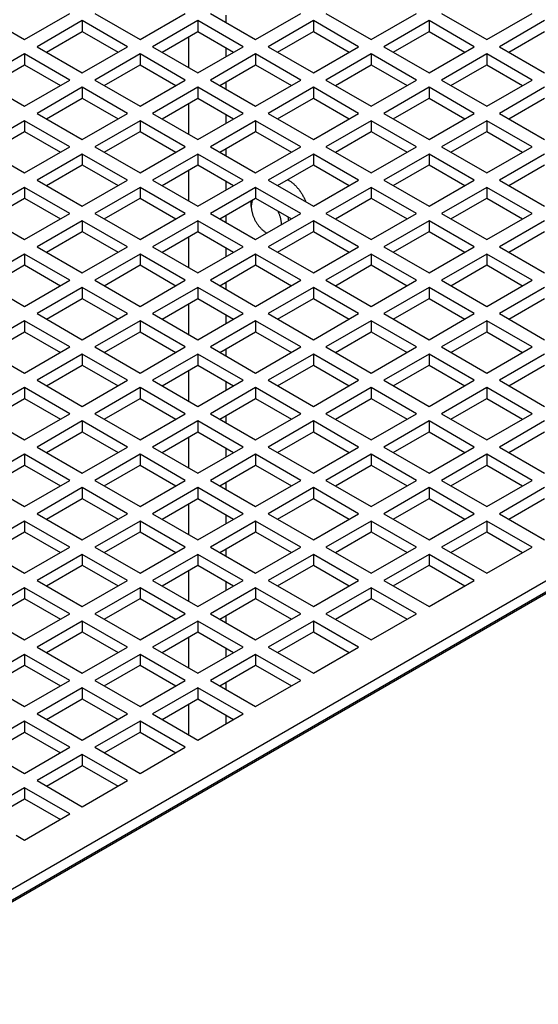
# Model space of a CAD drawing. Header units: inches. Extents: x 0 to 34, y 0 to 22.
# Tile 50 of 54: x 26 to 27.1, y 18 to 20.2. Entities that reach past the tile are written whole.
import ezdxf

# ---------------------------------------------------------------- set-up
doc = ezdxf.new("R2010")
doc.units = ezdxf.units.IN
doc.header["$LTSCALE"] = 1.87
doc.header["$MEASUREMENT"] = 0
doc.layers.get('0').update_dxf_attribs({"linetype": 'CONTINUOUS'})

msp = doc.modelspace()

# ---------------------------------------------------------------- linework, layer by layer
at = {"color": 7, "linetype": 'CONTINUOUS'}
for p, q in [((25.8726, 20.2206), (25.9728, 20.1627)), ((25.9728, 20.1627), (26.073, 20.2206)), ((26.1287, 20.2206), (26.2289, 20.1627)), ((26.2289, 20.1627), (26.3291, 20.2206)), ((26.3848, 20.2206), (26.485, 20.1627)), ((26.4196, 20.2005), (26.4196, 20.2166)), ((26.485, 20.1627), (26.5853, 20.2206)), ((26.6409, 20.2206), (26.7412, 20.1627)), ((26.7412, 20.1627), (26.8414, 20.2206)), ((26.8971, 20.2206), (26.9973, 20.1627)), ((26.9973, 20.1627), (27.0975, 20.2206)), ((26.1009, 20.2045), (26.0006, 20.1467)), ((26.1009, 20.2045), (26.1009, 20.1804)), ((26.2011, 20.1467), (26.1009, 20.2045)), ((26.357, 20.2045), (26.2568, 20.1467)), ((26.357, 20.2045), (26.357, 20.1804)), ((26.4572, 20.1467), (26.357, 20.2045)), ((26.6131, 20.2045), (26.5129, 20.1467)), ((26.6131, 20.2045), (26.6131, 20.1804)), ((26.7133, 20.1467), (26.6131, 20.2045)), ((26.8692, 20.2045), (26.769, 20.1467)), ((26.8692, 20.2045), (26.8692, 20.1804)), ((26.9694, 20.1467), (26.8692, 20.2045)), ((27.1253, 20.2045), (27.0251, 20.1467)), ((26.0215, 20.1346), (26.1009, 20.1804)), ((26.1009, 20.1804), (26.1802, 20.1346)), ((26.2776, 20.1346), (26.357, 20.1804)), ((26.3361, 20.1684), (26.3361, 20.1009)), ((26.357, 20.1804), (26.4363, 20.1346)), ((26.5338, 20.1346), (26.6131, 20.1804)), ((26.6131, 20.1804), (26.6924, 20.1346)), ((26.7899, 20.1346), (26.8692, 20.1804)), ((26.8692, 20.1804), (26.9486, 20.1346)), ((27.046, 20.1346), (27.1253, 20.1804)), ((26.0006, 20.1467), (26.1009, 20.0888)), ((26.1009, 20.0888), (26.2011, 20.1467)), ((26.2568, 20.1467), (26.357, 20.0888)), ((26.357, 20.0888), (26.4572, 20.1467)), ((26.4196, 20.125), (26.4196, 20.1443)), ((26.5129, 20.1467), (26.6131, 20.0888)), ((26.6131, 20.0888), (26.7133, 20.1467)), ((26.769, 20.1467), (26.8692, 20.0888)), ((26.8692, 20.0888), (26.9694, 20.1467)), ((27.0251, 20.1467), (27.1253, 20.0888)), ((25.9728, 20.1306), (25.8726, 20.0727)), ((25.9728, 20.1306), (25.9728, 20.1065)), ((26.073, 20.0727), (25.9728, 20.1306)), ((26.2289, 20.1306), (26.1287, 20.0727)), ((26.2289, 20.1306), (26.2289, 20.1065)), ((26.3291, 20.0727), (26.2289, 20.1306)), ((26.485, 20.1306), (26.3848, 20.0727)), ((26.485, 20.1306), (26.485, 20.1065)), ((26.5853, 20.0727), (26.485, 20.1306)), ((26.7412, 20.1306), (26.6409, 20.0727)), ((26.7412, 20.1306), (26.7412, 20.1065)), ((26.8414, 20.0727), (26.7412, 20.1306)), ((26.9973, 20.1306), (26.8971, 20.0727)), ((26.9973, 20.1306), (26.9973, 20.1065)), ((27.0975, 20.0727), (26.9973, 20.1306)), ((25.8935, 20.0607), (25.9728, 20.1065)), ((25.9728, 20.1065), (26.0522, 20.0607)), ((26.1496, 20.0607), (26.2289, 20.1065)), ((26.2289, 20.1065), (26.3083, 20.0607)), ((26.4057, 20.0607), (26.485, 20.1065)), ((26.485, 20.1065), (26.5644, 20.0607)), ((26.6618, 20.0607), (26.7412, 20.1065)), ((26.7412, 20.1065), (26.8205, 20.0607)), ((26.9179, 20.0607), (26.9973, 20.1065)), ((26.9973, 20.1065), (27.0766, 20.0607)), ((25.8726, 20.0727), (25.9728, 20.0149)), ((25.9728, 20.0149), (26.073, 20.0727)), ((26.1009, 20.0567), (26.0006, 19.9988)), ((26.1009, 20.0567), (26.1009, 20.0326)), ((26.2011, 19.9988), (26.1009, 20.0567)), ((26.1287, 20.0727), (26.2289, 20.0149)), ((26.2289, 20.0149), (26.3291, 20.0727)), ((26.357, 20.0567), (26.2568, 19.9988)), ((26.357, 20.0567), (26.357, 20.0326)), ((26.4572, 19.9988), (26.357, 20.0567)), ((26.3848, 20.0727), (26.485, 20.0149)), ((26.4196, 20.0526), (26.4196, 20.0687)), ((26.485, 20.0149), (26.5853, 20.0727)), ((26.6131, 20.0567), (26.5129, 19.9988)), ((26.6131, 20.0567), (26.6131, 20.0326)), ((26.7133, 19.9988), (26.6131, 20.0567)), ((26.6409, 20.0727), (26.7412, 20.0149)), ((26.7412, 20.0149), (26.8414, 20.0727)), ((26.8692, 20.0567), (26.769, 19.9988)), ((26.8692, 20.0567), (26.8692, 20.0326)), ((26.9694, 19.9988), (26.8692, 20.0567)), ((26.8971, 20.0727), (26.9973, 20.0149)), ((26.9973, 20.0149), (27.0975, 20.0727)), ((27.1253, 20.0567), (27.0251, 19.9988)), ((26.0215, 19.9867), (26.1009, 20.0326)), ((26.1009, 20.0326), (26.1802, 19.9867)), ((26.2776, 19.9867), (26.357, 20.0326)), ((26.3361, 20.0205), (26.3361, 19.953)), ((26.357, 20.0326), (26.4363, 19.9867)), ((26.5338, 19.9867), (26.6131, 20.0326)), ((26.6131, 20.0326), (26.6924, 19.9867)), ((26.7899, 19.9867), (26.8692, 20.0326)), ((26.8692, 20.0326), (26.9486, 19.9867)), ((27.046, 19.9867), (27.1253, 20.0326)), ((26.0006, 19.9988), (26.1009, 19.9409)), ((26.1009, 19.9409), (26.2011, 19.9988)), ((26.2568, 19.9988), (26.357, 19.9409)), ((26.357, 19.9409), (26.4572, 19.9988)), ((26.4196, 19.9771), (26.4196, 19.9964)), ((26.5129, 19.9988), (26.6131, 19.9409)), ((26.6131, 19.9409), (26.7133, 19.9988)), ((26.769, 19.9988), (26.8692, 19.9409)), ((26.8692, 19.9409), (26.9694, 19.9988)), ((27.0251, 19.9988), (27.1253, 19.9409)), ((25.9728, 19.9827), (25.8726, 19.9249)), ((25.9728, 19.9827), (25.9728, 19.9586)), ((26.073, 19.9249), (25.9728, 19.9827)), ((26.2289, 19.9827), (26.1287, 19.9249)), ((26.2289, 19.9827), (26.2289, 19.9586)), ((26.3291, 19.9249), (26.2289, 19.9827)), ((26.485, 19.9827), (26.3848, 19.9249)), ((26.485, 19.9827), (26.485, 19.9586)), ((26.5853, 19.9249), (26.485, 19.9827)), ((26.7412, 19.9827), (26.6409, 19.9249)), ((26.7412, 19.9827), (26.7412, 19.9586)), ((26.8414, 19.9249), (26.7412, 19.9827)), ((26.9973, 19.9827), (26.8971, 19.9249)), ((26.9973, 19.9827), (26.9973, 19.9586)), ((27.0975, 19.9249), (26.9973, 19.9827)), ((25.8935, 19.9128), (25.9728, 19.9586)), ((25.9728, 19.9586), (26.0522, 19.9128)), ((26.1496, 19.9128), (26.2289, 19.9586)), ((26.2289, 19.9586), (26.3083, 19.9128)), ((26.4057, 19.9128), (26.485, 19.9586)), ((26.485, 19.9586), (26.5644, 19.9128)), ((26.6618, 19.9128), (26.7412, 19.9586)), ((26.7412, 19.9586), (26.8205, 19.9128)), ((26.9179, 19.9128), (26.9973, 19.9586)), ((26.9973, 19.9586), (27.0766, 19.9128)), ((25.8726, 19.9249), (25.9728, 19.867)), ((25.9728, 19.867), (26.073, 19.9249)), ((26.1287, 19.9249), (26.2289, 19.867)), ((26.2289, 19.867), (26.3291, 19.9249)), ((26.3848, 19.9249), (26.485, 19.867)), ((26.485, 19.867), (26.5853, 19.9249)), ((26.6409, 19.9249), (26.7412, 19.867)), ((26.7412, 19.867), (26.8414, 19.9249)), ((26.8971, 19.9249), (26.9973, 19.867)), ((26.9973, 19.867), (27.0975, 19.9249)), ((26.1009, 19.9088), (26.0006, 19.8509)), ((26.1009, 19.9088), (26.1009, 19.8847)), ((26.2011, 19.8509), (26.1009, 19.9088)), ((26.357, 19.9088), (26.2568, 19.8509)), ((26.357, 19.9088), (26.357, 19.8847)), ((26.4572, 19.8509), (26.357, 19.9088)), ((26.4196, 19.9048), (26.4196, 19.9208)), ((26.6131, 19.9088), (26.5129, 19.8509)), ((26.6131, 19.9088), (26.6131, 19.8847)), ((26.7133, 19.8509), (26.6131, 19.9088)), ((26.8692, 19.9088), (26.769, 19.8509)), ((26.8692, 19.9088), (26.8692, 19.8847)), ((26.9694, 19.8509), (26.8692, 19.9088)), ((27.1253, 19.9088), (27.0251, 19.8509)), ((26.0215, 19.8389), (26.1009, 19.8847)), ((26.1009, 19.8847), (26.1802, 19.8389)), ((26.2776, 19.8389), (26.357, 19.8847)), ((26.357, 19.8847), (26.4363, 19.8389)), ((26.5338, 19.8389), (26.6131, 19.8847)), ((26.6131, 19.8847), (26.6924, 19.8389)), ((26.7899, 19.8389), (26.8692, 19.8847)), ((26.8692, 19.8847), (26.9486, 19.8389)), ((27.046, 19.8389), (27.1253, 19.8847)), ((26.3361, 19.8726), (26.3361, 19.8051)), ((26.0006, 19.8509), (26.1009, 19.793)), ((26.1009, 19.793), (26.2011, 19.8509)), ((26.2568, 19.8509), (26.357, 19.793)), ((26.357, 19.793), (26.4572, 19.8509)), ((26.4196, 19.8292), (26.4196, 19.8485)), ((26.5129, 19.8509), (26.6131, 19.793)), ((26.6131, 19.793), (26.7133, 19.8509)), ((26.769, 19.8509), (26.8692, 19.793)), ((26.8692, 19.793), (26.9694, 19.8509)), ((27.0251, 19.8509), (27.1253, 19.793)), ((25.9728, 19.8348), (25.8726, 19.777)), ((25.9728, 19.8348), (25.9728, 19.8107)), ((26.073, 19.777), (25.9728, 19.8348)), ((26.2289, 19.8348), (26.1287, 19.777)), ((26.2289, 19.8348), (26.2289, 19.8107)), ((26.3291, 19.777), (26.2289, 19.8348)), ((26.485, 19.8348), (26.3848, 19.777)), ((26.485, 19.8348), (26.485, 19.8107)), ((26.5853, 19.777), (26.485, 19.8348)), ((26.7412, 19.8348), (26.6409, 19.777)), ((26.7412, 19.8348), (26.7412, 19.8107)), ((26.8414, 19.777), (26.7412, 19.8348)), ((26.9973, 19.8348), (26.8971, 19.777)), ((26.9973, 19.8348), (26.9973, 19.8107)), ((27.0975, 19.777), (26.9973, 19.8348)), ((25.8935, 19.7649), (25.9728, 19.8107)), ((25.9728, 19.8107), (26.0522, 19.7649)), ((26.1496, 19.7649), (26.2289, 19.8107)), ((26.2289, 19.8107), (26.3083, 19.7649)), ((26.4057, 19.7649), (26.485, 19.8107)), ((26.4753, 19.7923), (26.4753, 19.8019)), ((26.485, 19.8107), (26.5644, 19.7649)), ((26.6618, 19.7649), (26.7412, 19.8107)), ((26.7412, 19.8107), (26.8205, 19.7649)), ((26.9179, 19.7649), (26.9973, 19.8107)), ((26.9973, 19.8107), (27.0766, 19.7649)), ((28.559, 19.7882), (25.5627, 18.0582)), ((25.8726, 19.777), (25.9728, 19.7191)), ((25.9728, 19.7191), (26.073, 19.777)), ((26.1287, 19.777), (26.2289, 19.7191)), ((26.2289, 19.7191), (26.3291, 19.777)), ((26.3848, 19.777), (26.485, 19.7191)), ((26.4196, 19.7569), (26.4196, 19.773)), ((26.485, 19.7191), (26.5853, 19.777)), ((26.6409, 19.777), (26.7412, 19.7191)), ((26.7412, 19.7191), (26.8414, 19.777)), ((26.8971, 19.777), (26.9973, 19.7191)), ((26.9973, 19.7191), (27.0975, 19.777)), ((25.5512, 18.0242), (28.5743, 19.7697)), ((28.559, 19.7641), (25.5627, 18.0341)), ((26.1009, 19.7609), (26.0006, 19.703)), ((26.1009, 19.7609), (26.1009, 19.7368)), ((26.2011, 19.703), (26.1009, 19.7609)), ((26.357, 19.7609), (26.2568, 19.703)), ((26.357, 19.7609), (26.357, 19.7368)), ((26.4572, 19.703), (26.357, 19.7609)), ((26.6131, 19.7609), (26.5129, 19.703)), ((26.6131, 19.7609), (26.6131, 19.7368)), ((26.7133, 19.703), (26.6131, 19.7609)), ((26.8692, 19.7609), (26.769, 19.703)), ((26.8692, 19.7609), (26.8692, 19.7368)), ((26.9694, 19.703), (26.8692, 19.7609)), ((27.1253, 19.7609), (27.0251, 19.703)), ((26.0215, 19.691), (26.1009, 19.7368)), ((26.1009, 19.7368), (26.1802, 19.691)), ((26.2776, 19.691), (26.357, 19.7368)), ((26.357, 19.7368), (26.4363, 19.691)), ((26.5088, 19.7344), (26.5088, 19.7344)), ((26.5338, 19.691), (26.6131, 19.7368)), ((26.6131, 19.7368), (26.6924, 19.691)), ((26.7899, 19.691), (26.8692, 19.7368)), ((26.8692, 19.7368), (26.9486, 19.691)), ((27.046, 19.691), (27.1253, 19.7368)), ((26.3361, 19.7247), (26.3361, 19.6572)), ((25.9728, 19.687), (25.8726, 19.6291)), ((25.9728, 19.687), (25.9728, 19.6629)), ((26.073, 19.6291), (25.9728, 19.687)), ((26.0006, 19.703), (26.1009, 19.6452)), ((26.1009, 19.6452), (26.2011, 19.703)), ((26.2289, 19.687), (26.1287, 19.6291)), ((26.2289, 19.687), (26.2289, 19.6629)), ((26.3291, 19.6291), (26.2289, 19.687)), ((26.2568, 19.703), (26.357, 19.6452)), ((26.357, 19.6452), (26.4572, 19.703)), ((26.485, 19.687), (26.3848, 19.6291)), ((26.4196, 19.6813), (26.4196, 19.7006)), ((26.485, 19.687), (26.485, 19.6629)), ((26.5853, 19.6291), (26.485, 19.687)), ((26.5129, 19.703), (26.6131, 19.6452)), ((26.6131, 19.6452), (26.7133, 19.703)), ((26.7412, 19.687), (26.6409, 19.6291)), ((26.7412, 19.687), (26.7412, 19.6629)), ((26.8414, 19.6291), (26.7412, 19.687)), ((26.769, 19.703), (26.8692, 19.6452)), ((26.8692, 19.6452), (26.9694, 19.703)), ((26.9973, 19.687), (26.8971, 19.6291)), ((26.9973, 19.687), (26.9973, 19.6629)), ((27.0975, 19.6291), (26.9973, 19.687)), ((27.0251, 19.703), (27.1253, 19.6452)), ((25.8935, 19.617), (25.9728, 19.6629)), ((25.9728, 19.6629), (26.0522, 19.617)), ((26.1496, 19.617), (26.2289, 19.6629)), ((26.2289, 19.6629), (26.3083, 19.617)), ((26.4057, 19.617), (26.485, 19.6629)), ((26.485, 19.6629), (26.5644, 19.617)), ((26.6618, 19.617), (26.7412, 19.6629)), ((26.7412, 19.6629), (26.8205, 19.617)), ((26.9179, 19.617), (26.9973, 19.6629)), ((26.9973, 19.6629), (27.0766, 19.617)), ((25.8726, 19.6291), (25.9728, 19.5712)), ((25.9728, 19.5712), (26.073, 19.6291)), ((26.1287, 19.6291), (26.2289, 19.5712)), ((26.2289, 19.5712), (26.3291, 19.6291)), ((26.3848, 19.6291), (26.485, 19.5712)), ((26.4196, 19.609), (26.4196, 19.6251)), ((26.485, 19.5712), (26.5853, 19.6291)), ((26.6409, 19.6291), (26.7412, 19.5712)), ((26.7412, 19.5712), (26.8414, 19.6291)), ((26.8971, 19.6291), (26.9973, 19.5712)), ((26.9973, 19.5712), (27.0975, 19.6291)), ((26.1009, 19.613), (26.0006, 19.5552)), ((26.1009, 19.613), (26.1009, 19.5889)), ((26.2011, 19.5552), (26.1009, 19.613)), ((26.357, 19.613), (26.2568, 19.5552)), ((26.357, 19.613), (26.357, 19.5889)), ((26.4572, 19.5552), (26.357, 19.613)), ((26.6131, 19.613), (26.5129, 19.5552)), ((26.6131, 19.613), (26.6131, 19.5889)), ((26.7133, 19.5552), (26.6131, 19.613)), ((26.8692, 19.613), (26.769, 19.5552)), ((26.8692, 19.613), (26.8692, 19.5889)), ((26.9694, 19.5552), (26.8692, 19.613)), ((27.1253, 19.613), (27.0251, 19.5552)), ((26.0215, 19.5431), (26.1009, 19.5889)), ((26.1009, 19.5889), (26.1802, 19.5431)), ((26.2776, 19.5431), (26.357, 19.5889)), ((26.3361, 19.5769), (26.3361, 19.5093)), ((26.357, 19.5889), (26.4363, 19.5431)), ((26.5338, 19.5431), (26.6131, 19.5889)), ((26.6131, 19.5889), (26.6924, 19.5431)), ((26.7899, 19.5431), (26.8692, 19.5889)), ((26.8692, 19.5889), (26.9486, 19.5431)), ((27.046, 19.5431), (27.1253, 19.5889)), ((26.0006, 19.5552), (26.1009, 19.4973)), ((26.1009, 19.4973), (26.2011, 19.5552)), ((26.2568, 19.5552), (26.357, 19.4973)), ((26.357, 19.4973), (26.4572, 19.5552)), ((26.5129, 19.5552), (26.6131, 19.4973)), ((26.6131, 19.4973), (26.7133, 19.5552)), ((26.769, 19.5552), (26.8692, 19.4973)), ((26.8692, 19.4973), (26.9694, 19.5552)), ((27.0251, 19.5552), (27.1253, 19.4973)), ((25.9728, 19.5391), (25.8726, 19.4812)), ((25.9728, 19.5391), (25.9728, 19.515)), ((26.073, 19.4812), (25.9728, 19.5391)), ((26.2289, 19.5391), (26.1287, 19.4812)), ((26.2289, 19.5391), (26.2289, 19.515)), ((26.3291, 19.4812), (26.2289, 19.5391)), ((26.485, 19.5391), (26.3848, 19.4812)), ((26.4196, 19.5335), (26.4196, 19.5527)), ((26.485, 19.5391), (26.485, 19.515)), ((26.5853, 19.4812), (26.485, 19.5391)), ((26.7412, 19.5391), (26.6409, 19.4812)), ((26.7412, 19.5391), (26.7412, 19.515)), ((26.8414, 19.4812), (26.7412, 19.5391)), ((26.9973, 19.5391), (26.8971, 19.4812)), ((26.9973, 19.5391), (26.9973, 19.515)), ((27.0975, 19.4812), (26.9973, 19.5391)), ((25.8935, 19.4692), (25.9728, 19.515)), ((25.9728, 19.515), (26.0522, 19.4692)), ((26.1496, 19.4692), (26.2289, 19.515)), ((26.2289, 19.515), (26.3083, 19.4692)), ((26.4057, 19.4692), (26.485, 19.515)), ((26.485, 19.515), (26.5644, 19.4692)), ((26.6618, 19.4692), (26.7412, 19.515)), ((26.7412, 19.515), (26.8205, 19.4692)), ((26.9179, 19.4692), (26.9973, 19.515)), ((26.9973, 19.515), (27.0766, 19.4692)), ((25.8726, 19.4812), (25.9728, 19.4234)), ((25.9728, 19.4234), (26.073, 19.4812)), ((26.1287, 19.4812), (26.2289, 19.4234)), ((26.2289, 19.4234), (26.3291, 19.4812)), ((26.3848, 19.4812), (26.485, 19.4234)), ((26.4196, 19.4611), (26.4196, 19.4772)), ((26.485, 19.4234), (26.5853, 19.4812)), ((26.6409, 19.4812), (26.7412, 19.4234)), ((26.7412, 19.4234), (26.8414, 19.4812)), ((26.8971, 19.4812), (26.9973, 19.4234)), ((26.9973, 19.4234), (27.0975, 19.4812)), ((26.1009, 19.4651), (26.0006, 19.4073)), ((26.1009, 19.4651), (26.1009, 19.441)), ((26.2011, 19.4073), (26.1009, 19.4651)), ((26.357, 19.4651), (26.2568, 19.4073)), ((26.357, 19.4651), (26.357, 19.441)), ((26.4572, 19.4073), (26.357, 19.4651)), ((26.6131, 19.4651), (26.5129, 19.4073)), ((26.6131, 19.4651), (26.6131, 19.441)), ((26.7133, 19.4073), (26.6131, 19.4651)), ((26.8692, 19.4651), (26.769, 19.4073)), ((26.8692, 19.4651), (26.8692, 19.441)), ((26.9694, 19.4073), (26.8692, 19.4651)), ((27.1253, 19.4651), (27.0251, 19.4073)), ((26.0215, 19.3952), (26.1009, 19.441)), ((26.1009, 19.441), (26.1802, 19.3952)), ((26.2776, 19.3952), (26.357, 19.441)), ((26.3361, 19.429), (26.3361, 19.3615)), ((26.357, 19.441), (26.4363, 19.3952)), ((26.5338, 19.3952), (26.6131, 19.441)), ((26.6131, 19.441), (26.6924, 19.3952)), ((26.7899, 19.3952), (26.8692, 19.441)), ((26.8692, 19.441), (26.9486, 19.3952)), ((27.046, 19.3952), (27.1253, 19.441)), ((26.0006, 19.4073), (26.1009, 19.3494)), ((26.1009, 19.3494), (26.2011, 19.4073)), ((26.2568, 19.4073), (26.357, 19.3494)), ((26.357, 19.3494), (26.4572, 19.4073)), ((26.4196, 19.3856), (26.4196, 19.4049)), ((26.5129, 19.4073), (26.6131, 19.3494)), ((26.6131, 19.3494), (26.7133, 19.4073)), ((26.769, 19.4073), (26.8692, 19.3494)), ((26.8692, 19.3494), (26.9694, 19.4073)), ((27.0251, 19.4073), (27.1253, 19.3494)), ((25.9728, 19.3912), (25.8726, 19.3333)), ((25.9728, 19.3912), (25.9728, 19.3671)), ((26.073, 19.3333), (25.9728, 19.3912)), ((26.2289, 19.3912), (26.1287, 19.3333)), ((26.2289, 19.3912), (26.2289, 19.3671)), ((26.3291, 19.3333), (26.2289, 19.3912)), ((26.485, 19.3912), (26.3848, 19.3333)), ((26.485, 19.3912), (26.485, 19.3671)), ((26.5853, 19.3333), (26.485, 19.3912)), ((26.7412, 19.3912), (26.6409, 19.3333)), ((26.7412, 19.3912), (26.7412, 19.3671)), ((26.8414, 19.3333), (26.7412, 19.3912)), ((26.9973, 19.3912), (26.8971, 19.3333)), ((26.9973, 19.3912), (26.9973, 19.3671)), ((27.0975, 19.3333), (26.9973, 19.3912)), ((25.8935, 19.3213), (25.9728, 19.3671)), ((25.9728, 19.3671), (26.0522, 19.3213)), ((26.1496, 19.3213), (26.2289, 19.3671)), ((26.2289, 19.3671), (26.3083, 19.3213)), ((26.4057, 19.3213), (26.485, 19.3671)), ((26.485, 19.3671), (26.5644, 19.3213)), ((26.6618, 19.3213), (26.7412, 19.3671)), ((26.7412, 19.3671), (26.8205, 19.3213)), ((26.9179, 19.3213), (26.9973, 19.3671)), ((26.9973, 19.3671), (27.0766, 19.3213)), ((25.8726, 19.3333), (25.9728, 19.2755)), ((25.9728, 19.2755), (26.073, 19.3333)), ((26.1009, 19.3173), (26.0006, 19.2594)), ((26.1009, 19.3173), (26.1009, 19.2932)), ((26.2011, 19.2594), (26.1009, 19.3173)), ((26.1287, 19.3333), (26.2289, 19.2755)), ((26.2289, 19.2755), (26.3291, 19.3333)), ((26.357, 19.3173), (26.2568, 19.2594)), ((26.357, 19.3173), (26.357, 19.2932)), ((26.4572, 19.2594), (26.357, 19.3173)), ((26.3848, 19.3333), (26.485, 19.2755)), ((26.4196, 19.3132), (26.4196, 19.3293)), ((26.485, 19.2755), (26.5853, 19.3333)), ((26.6131, 19.3173), (26.5129, 19.2594)), ((26.6131, 19.3173), (26.6131, 19.2932)), ((26.7133, 19.2594), (26.6131, 19.3173)), ((26.6409, 19.3333), (26.7412, 19.2755)), ((26.7412, 19.2755), (26.8414, 19.3333)), ((26.8692, 19.3173), (26.769, 19.2594)), ((26.8692, 19.3173), (26.8692, 19.2932)), ((26.9694, 19.2594), (26.8692, 19.3173)), ((26.8971, 19.3333), (26.9973, 19.2755)), ((26.9973, 19.2755), (27.0975, 19.3333)), ((27.1253, 19.3173), (27.0251, 19.2594)), ((26.0215, 19.2473), (26.1009, 19.2932)), ((26.1009, 19.2932), (26.1802, 19.2473)), ((26.2776, 19.2473), (26.357, 19.2932)), ((26.357, 19.2932), (26.4363, 19.2473)), ((26.5338, 19.2473), (26.6131, 19.2932)), ((26.6131, 19.2932), (26.6924, 19.2473)), ((26.7899, 19.2473), (26.8692, 19.2932)), ((26.8692, 19.2932), (26.9486, 19.2473)), ((27.046, 19.2473), (27.1253, 19.2932)), ((26.3361, 19.2811), (26.3361, 19.2136)), ((26.0006, 19.2594), (26.1009, 19.2015)), ((26.1009, 19.2015), (26.2011, 19.2594)), ((26.2568, 19.2594), (26.357, 19.2015)), ((26.357, 19.2015), (26.4572, 19.2594)), ((26.4196, 19.2377), (26.4196, 19.257)), ((26.5129, 19.2594), (26.6131, 19.2015)), ((26.6131, 19.2015), (26.7133, 19.2594)), ((26.769, 19.2594), (26.8692, 19.2015)), ((26.8692, 19.2015), (26.9694, 19.2594)), ((27.0251, 19.2594), (27.1253, 19.2015)), ((25.9728, 19.2433), (25.8726, 19.1855)), ((25.9728, 19.2433), (25.9728, 19.2192)), ((26.073, 19.1855), (25.9728, 19.2433)), ((26.2289, 19.2433), (26.1287, 19.1855)), ((26.2289, 19.2433), (26.2289, 19.2192)), ((26.3291, 19.1855), (26.2289, 19.2433)), ((26.485, 19.2433), (26.3848, 19.1855)), ((26.485, 19.2433), (26.485, 19.2192)), ((26.5853, 19.1855), (26.485, 19.2433)), ((26.7412, 19.2433), (26.6409, 19.1855)), ((26.7412, 19.2433), (26.7412, 19.2192)), ((26.8414, 19.1855), (26.7412, 19.2433)), ((26.9973, 19.2433), (26.8971, 19.1855)), ((26.9973, 19.2433), (26.9973, 19.2192)), ((27.0975, 19.1855), (26.9973, 19.2433)), ((25.8935, 19.1734), (25.9728, 19.2192)), ((25.9728, 19.2192), (26.0522, 19.1734)), ((26.1496, 19.1734), (26.2289, 19.2192)), ((26.2289, 19.2192), (26.3083, 19.1734)), ((26.4057, 19.1734), (26.485, 19.2192)), ((26.485, 19.2192), (26.5644, 19.1734)), ((26.6618, 19.1734), (26.7412, 19.2192)), ((26.7412, 19.2192), (26.8205, 19.1734)), ((26.9179, 19.1734), (26.9973, 19.2192)), ((26.9973, 19.2192), (27.0766, 19.1734)), ((25.8726, 19.1855), (25.9728, 19.1276)), ((25.9728, 19.1276), (26.073, 19.1855)), ((26.1287, 19.1855), (26.2289, 19.1276)), ((26.2289, 19.1276), (26.3291, 19.1855)), ((26.3848, 19.1855), (26.485, 19.1276)), ((26.485, 19.1276), (26.5853, 19.1855)), ((26.6409, 19.1855), (26.7412, 19.1276)), ((26.7412, 19.1276), (26.8414, 19.1855)), ((26.8971, 19.1855), (26.9973, 19.1276)), ((26.9973, 19.1276), (27.0975, 19.1855)), ((26.1009, 19.1694), (26.0006, 19.1115)), ((26.1009, 19.1694), (26.1009, 19.1453)), ((26.2011, 19.1115), (26.1009, 19.1694)), ((26.357, 19.1694), (26.2568, 19.1115)), ((26.357, 19.1694), (26.357, 19.1453)), ((26.4572, 19.1115), (26.357, 19.1694)), ((26.4196, 19.1654), (26.4196, 19.1814)), ((26.6131, 19.1694), (26.5129, 19.1115)), ((26.6131, 19.1694), (26.6131, 19.1453)), ((26.7133, 19.1115), (26.6131, 19.1694)), ((26.8692, 19.1694), (26.769, 19.1115)), ((26.8692, 19.1694), (26.8692, 19.1453)), ((26.9694, 19.1115), (26.8692, 19.1694)), ((27.1253, 19.1694), (27.0251, 19.1115)), ((26.0215, 19.0995), (26.1009, 19.1453)), ((26.1009, 19.1453), (26.1802, 19.0995)), ((26.2776, 19.0995), (26.357, 19.1453)), ((26.357, 19.1453), (26.4363, 19.0995)), ((26.5338, 19.0995), (26.6131, 19.1453)), ((26.6131, 19.1453), (26.6924, 19.0995)), ((26.7899, 19.0995), (26.8692, 19.1453)), ((26.8692, 19.1453), (26.9486, 19.0995)), ((27.046, 19.0995), (27.1253, 19.1453)), ((26.3361, 19.1332), (26.3361, 19.0657)), ((25.9728, 19.0954), (25.8726, 19.0376)), ((25.9728, 19.0954), (25.9728, 19.0713)), ((26.073, 19.0376), (25.9728, 19.0954)), ((26.0006, 19.1115), (26.1009, 19.0537)), ((26.1009, 19.0537), (26.2011, 19.1115)), ((26.2289, 19.0954), (26.1287, 19.0376)), ((26.2289, 19.0954), (26.2289, 19.0713)), ((26.3291, 19.0376), (26.2289, 19.0954)), ((26.2568, 19.1115), (26.357, 19.0537)), ((26.357, 19.0537), (26.4572, 19.1115)), ((26.485, 19.0954), (26.3848, 19.0376)), ((26.4196, 19.0898), (26.4196, 19.1091)), ((26.485, 19.0954), (26.485, 19.0713)), ((26.5853, 19.0376), (26.485, 19.0954)), ((26.5129, 19.1115), (26.6131, 19.0537)), ((26.6131, 19.0537), (26.7133, 19.1115)), ((26.7412, 19.0954), (26.6409, 19.0376)), ((26.7412, 19.0954), (26.7412, 19.0713)), ((26.8414, 19.0376), (26.7412, 19.0954)), ((26.769, 19.1115), (26.8692, 19.0537)), ((26.8692, 19.0537), (26.9694, 19.1115)), ((26.9973, 19.0954), (26.8971, 19.0376)), ((26.9973, 19.0954), (26.9973, 19.0713)), ((27.0975, 19.0376), (26.9973, 19.0954)), ((27.0251, 19.1115), (27.1253, 19.0537)), ((25.8935, 19.0255), (25.9728, 19.0713)), ((25.9728, 19.0713), (26.0522, 19.0255)), ((26.1496, 19.0255), (26.2289, 19.0713)), ((26.2289, 19.0713), (26.3083, 19.0255)), ((26.4057, 19.0255), (26.485, 19.0713)), ((26.485, 19.0713), (26.5644, 19.0255)), ((26.6618, 19.0255), (26.7412, 19.0713)), ((26.7412, 19.0713), (26.8205, 19.0255)), ((26.9179, 19.0255), (26.9973, 19.0713)), ((26.9973, 19.0713), (27.0766, 19.0255)), ((25.8726, 19.0376), (25.9728, 18.9797)), ((25.9728, 18.9797), (26.073, 19.0376)), ((26.1287, 19.0376), (26.2289, 18.9797)), ((26.2289, 18.9797), (26.3291, 19.0376)), ((26.3848, 19.0376), (26.485, 18.9797)), ((26.4196, 19.0175), (26.4196, 19.0336)), ((26.485, 18.9797), (26.5853, 19.0376)), ((26.6409, 19.0376), (26.7412, 18.9797)), ((26.7412, 18.9797), (26.8414, 19.0376)), ((26.8971, 19.0376), (26.9973, 18.9797)), ((26.9973, 18.9797), (27.0975, 19.0376)), ((26.1009, 19.0215), (26.0006, 18.9636)), ((26.1009, 19.0215), (26.1009, 18.9974)), ((26.2011, 18.9636), (26.1009, 19.0215)), ((26.357, 19.0215), (26.2568, 18.9636)), ((26.357, 19.0215), (26.357, 18.9974)), ((26.4572, 18.9636), (26.357, 19.0215)), ((26.6131, 19.0215), (26.5129, 18.9636)), ((26.6131, 19.0215), (26.6131, 18.9974)), ((26.7133, 18.9636), (26.6131, 19.0215)), ((26.8692, 19.0215), (26.769, 18.9636)), ((26.8692, 19.0215), (26.8692, 18.9974)), ((26.9694, 18.9636), (26.8692, 19.0215)), ((26.0215, 18.9516), (26.1009, 18.9974)), ((26.1009, 18.9974), (26.1802, 18.9516)), ((26.2776, 18.9516), (26.357, 18.9974)), ((26.357, 18.9974), (26.4363, 18.9516)), ((26.5338, 18.9516), (26.6131, 18.9974)), ((26.6131, 18.9974), (26.6924, 18.9516)), ((26.7899, 18.9516), (26.8692, 18.9974)), ((26.8692, 18.9974), (26.9486, 18.9516)), ((26.3361, 18.9853), (26.3361, 18.9178)), ((25.9728, 18.9476), (25.8726, 18.8897)), ((25.9728, 18.9476), (25.9728, 18.9235)), ((26.073, 18.8897), (25.9728, 18.9476)), ((26.0006, 18.9636), (26.1009, 18.9058)), ((26.1009, 18.9058), (26.2011, 18.9636)), ((26.2289, 18.9476), (26.1287, 18.8897)), ((26.2289, 18.9476), (26.2289, 18.9235)), ((26.3291, 18.8897), (26.2289, 18.9476)), ((26.2568, 18.9636), (26.357, 18.9058)), ((26.357, 18.9058), (26.4572, 18.9636)), ((26.485, 18.9476), (26.3848, 18.8897)), ((26.4196, 18.9419), (26.4196, 18.9612)), ((26.485, 18.9476), (26.485, 18.9235)), ((26.5853, 18.8897), (26.485, 18.9476)), ((26.5129, 18.9636), (26.6131, 18.9058)), ((26.6131, 18.9058), (26.7133, 18.9636)), ((26.7412, 18.9476), (26.6409, 18.8897)), ((26.7412, 18.9476), (26.7412, 18.9235)), ((26.8414, 18.8897), (26.7412, 18.9476)), ((26.769, 18.9636), (26.8692, 18.9058)), ((26.8692, 18.9058), (26.9694, 18.9636)), ((25.8935, 18.8776), (25.9728, 18.9235)), ((25.9728, 18.9235), (26.0522, 18.8776)), ((26.1496, 18.8776), (26.2289, 18.9235)), ((26.2289, 18.9235), (26.3083, 18.8776)), ((26.4057, 18.8776), (26.485, 18.9235)), ((26.485, 18.9235), (26.5644, 18.8776)), ((26.6618, 18.8776), (26.7412, 18.9235)), ((26.7412, 18.9235), (26.8205, 18.8776)), ((25.8726, 18.8897), (25.9728, 18.8318)), ((25.9728, 18.8318), (26.073, 18.8897)), ((26.1287, 18.8897), (26.2289, 18.8318)), ((26.2289, 18.8318), (26.3291, 18.8897)), ((26.3848, 18.8897), (26.485, 18.8318)), ((26.4196, 18.8696), (26.4196, 18.8857)), ((26.485, 18.8318), (26.5853, 18.8897)), ((26.6409, 18.8897), (26.7412, 18.8318)), ((26.7412, 18.8318), (26.8414, 18.8897)), ((26.1009, 18.8736), (26.0006, 18.8158)), ((26.1009, 18.8736), (26.1009, 18.8495)), ((26.2011, 18.8158), (26.1009, 18.8736)), ((26.357, 18.8736), (26.2568, 18.8158)), ((26.357, 18.8736), (26.357, 18.8495)), ((26.4572, 18.8158), (26.357, 18.8736)), ((26.6131, 18.8736), (26.5129, 18.8158)), ((26.6131, 18.8736), (26.6131, 18.8495)), ((26.7133, 18.8158), (26.6131, 18.8736)), ((26.0215, 18.8037), (26.1009, 18.8495)), ((26.1009, 18.8495), (26.1802, 18.8037)), ((26.2776, 18.8037), (26.357, 18.8495)), ((26.3361, 18.8375), (26.3361, 18.77)), ((26.357, 18.8495), (26.4363, 18.8037)), ((26.5338, 18.8037), (26.6131, 18.8495)), ((26.6131, 18.8495), (26.6924, 18.8037)), ((26.0006, 18.8158), (26.1009, 18.7579)), ((26.1009, 18.7579), (26.2011, 18.8158)), ((26.2568, 18.8158), (26.357, 18.7579)), ((26.357, 18.7579), (26.4572, 18.8158)), ((26.4196, 18.7941), (26.4196, 18.8134)), ((26.5129, 18.8158), (26.6131, 18.7579)), ((26.6131, 18.7579), (26.7133, 18.8158)), ((25.9728, 18.7997), (25.8726, 18.7418)), ((25.9728, 18.7997), (25.9728, 18.7756)), ((26.073, 18.7418), (25.9728, 18.7997)), ((26.2289, 18.7997), (26.1287, 18.7418)), ((26.2289, 18.7997), (26.2289, 18.7756)), ((26.3291, 18.7418), (26.2289, 18.7997)), ((26.485, 18.7997), (26.3848, 18.7418)), ((26.485, 18.7997), (26.485, 18.7756)), ((26.5853, 18.7418), (26.485, 18.7997)), ((25.8935, 18.7298), (25.9728, 18.7756)), ((25.9728, 18.7756), (26.0522, 18.7298)), ((26.1496, 18.7298), (26.2289, 18.7756)), ((26.2289, 18.7756), (26.3083, 18.7298)), ((26.4057, 18.7298), (26.485, 18.7756)), ((26.485, 18.7756), (26.5644, 18.7298)), ((25.8726, 18.7418), (25.9728, 18.684)), ((25.9728, 18.684), (26.073, 18.7418)), ((26.1009, 18.7257), (26.0006, 18.6679)), ((26.1009, 18.7257), (26.1009, 18.7016)), ((26.2011, 18.6679), (26.1009, 18.7257)), ((26.1287, 18.7418), (26.2289, 18.684)), ((26.2289, 18.684), (26.3291, 18.7418)), ((26.357, 18.7257), (26.2568, 18.6679)), ((26.357, 18.7257), (26.357, 18.7016)), ((26.4572, 18.6679), (26.357, 18.7257)), ((26.3848, 18.7418), (26.485, 18.684)), ((26.4196, 18.7217), (26.4196, 18.7378)), ((26.485, 18.684), (26.5853, 18.7418)), ((26.0215, 18.6558), (26.1009, 18.7016)), ((26.1009, 18.7016), (26.1802, 18.6558)), ((26.2776, 18.6558), (26.357, 18.7016)), ((26.3361, 18.6896), (26.3361, 18.6221)), ((26.357, 18.7016), (26.4363, 18.6558)), ((26.0006, 18.6679), (26.1009, 18.61)), ((26.1009, 18.61), (26.2011, 18.6679)), ((26.2568, 18.6679), (26.357, 18.61)), ((26.357, 18.61), (26.4572, 18.6679)), ((26.4196, 18.6462), (26.4196, 18.6655)), ((25.9728, 18.6518), (25.8726, 18.5939)), ((25.9728, 18.6518), (25.9728, 18.6277)), ((26.073, 18.5939), (25.9728, 18.6518)), ((26.2289, 18.6518), (26.1287, 18.5939)), ((26.2289, 18.6518), (26.2289, 18.6277)), ((26.3291, 18.5939), (26.2289, 18.6518)), ((25.8935, 18.5819), (25.9728, 18.6277)), ((25.9728, 18.6277), (26.0522, 18.5819)), ((26.1496, 18.5819), (26.2289, 18.6277)), ((26.2289, 18.6277), (26.3083, 18.5819)), ((25.8726, 18.5939), (25.9728, 18.5361)), ((25.9728, 18.5361), (26.073, 18.5939)), ((26.1287, 18.5939), (26.2289, 18.5361)), ((26.2289, 18.5361), (26.3291, 18.5939)), ((26.1009, 18.5779), (26.0006, 18.52)), ((26.1009, 18.5779), (26.1009, 18.5538)), ((26.2011, 18.52), (26.1009, 18.5779)), ((26.0215, 18.5079), (26.1009, 18.5538)), ((26.1009, 18.5538), (26.1802, 18.5079)), ((26.0006, 18.52), (26.1009, 18.4621)), ((26.1009, 18.4621), (26.2011, 18.52)), ((25.9728, 18.5039), (25.8729, 18.4462)), ((25.9728, 18.5039), (25.9728, 18.4798)), ((26.073, 18.4461), (25.9728, 18.5039)), ((25.8938, 18.4342), (25.9728, 18.4798)), ((25.9728, 18.4798), (26.0522, 18.434)), ((25.9728, 18.3882), (26.073, 18.4461)), ((25.9543, 18.3989), (25.9728, 18.3882))]:
    msp.add_line(p, q, dxfattribs=at)
for points, knots in [([(26.5559, 19.8517), (26.556, 19.8516), (26.557, 19.8511), (26.5579, 19.8506), (26.5588, 19.8501)], [0, 0, 0, 0, 0.071107, 1, 1, 1, 1]), ([(26.5588, 19.8501), (26.5597, 19.8496), (26.5615, 19.8485), (26.5642, 19.8466), (26.5668, 19.8446), (26.5694, 19.8424), (26.572, 19.8401), (26.5745, 19.8375), (26.577, 19.8349), (26.5793, 19.8321), (26.5816, 19.8292), (26.5838, 19.8261), (26.5859, 19.823), (26.5879, 19.8198), (26.5897, 19.8165), (26.5915, 19.8131), (26.5931, 19.8097), (26.5945, 19.8064), (26.5954, 19.8041), (26.5958, 19.8031)], [0, 0, 0, 0, 0.051527, 0.104616, 0.159186, 0.215139, 0.27236, 0.330724, 0.390094, 0.450323, 0.511257, 0.572735, 0.634594, 0.696666, 0.758779, 0.820765, 0.882454, 0.94368, 1, 1, 1, 1]), ([(26.4786, 19.8071), (26.4784, 19.8067), (26.4779, 19.8057), (26.4772, 19.804), (26.4765, 19.8019), (26.476, 19.7996), (26.4756, 19.7973), (26.4754, 19.7948), (26.4753, 19.7931), (26.4753, 19.7923)], [0, 0, 0, 0, 0.077784, 0.217373, 0.362336, 0.513156, 0.670111, 0.832947, 1, 1, 1, 1]), ([(26.4754, 19.8052), (26.4754, 19.8046), (26.4754, 19.8035), (26.4753, 19.8024), (26.4753, 19.8019)], [0, 0, 0, 0, 0.54452, 1, 1, 1, 1]), ([(26.4753, 19.7923), (26.4753, 19.7923), (26.4753, 19.7914), (26.4754, 19.7895), (26.4756, 19.7868), (26.476, 19.784), (26.4766, 19.7811), (26.4773, 19.7782), (26.4781, 19.7753), (26.4791, 19.7723), (26.4802, 19.7694), (26.4815, 19.7665), (26.4828, 19.7636), (26.4843, 19.7607), (26.4859, 19.7579), (26.4877, 19.7552), (26.4895, 19.7526), (26.4914, 19.75), (26.4934, 19.7476), (26.4954, 19.7453), (26.4976, 19.7431), (26.4997, 19.741), (26.5019, 19.7391), (26.5042, 19.7374), (26.5065, 19.7358), (26.508, 19.7348), (26.5088, 19.7344)], [0, 0, 0, 0, 0.000435, 0.03899, 0.078747, 0.119725, 0.161761, 0.204773, 0.248704, 0.293339, 0.338639, 0.384448, 0.430561, 0.476949, 0.523389, 0.569731, 0.615909, 0.661681, 0.706982, 0.751676, 0.79556, 0.838618, 0.880682, 0.921626, 0.96145, 1, 1, 1, 1]), ([(26.5421, 19.7521), (26.5421, 19.7526), (26.5422, 19.754), (26.5421, 19.7564), (26.5419, 19.7591), (26.5415, 19.7619), (26.5409, 19.7648), (26.5402, 19.7677), (26.5394, 19.7706), (26.5384, 19.7736), (26.5373, 19.7765), (26.5361, 19.7793), (26.5352, 19.7812), (26.5348, 19.782)], [0, 0, 0, 0, 0.051406, 0.137406, 0.226086, 0.317491, 0.411255, 0.507198, 0.605188, 0.70475, 0.805795, 0.907975, 1, 1, 1, 1]), ([(26.5583, 19.7614), (26.5583, 19.7615), (26.5582, 19.7627), (26.5578, 19.765), (26.5573, 19.7675), (26.557, 19.769), (26.5569, 19.7692)], [0, 0, 0, 0, 0.029877, 0.453523, 0.887821, 1, 1, 1, 1])]:
    msp.add_open_spline(points, degree=3, knots=knots, dxfattribs=at)
msp.add_open_spline([(26.5088, 19.7344), (26.5093, 19.7341), (26.5097, 19.7338), (26.5102, 19.7336)], degree=3, dxfattribs=at)

doc.saveas('drawing.dxf')
